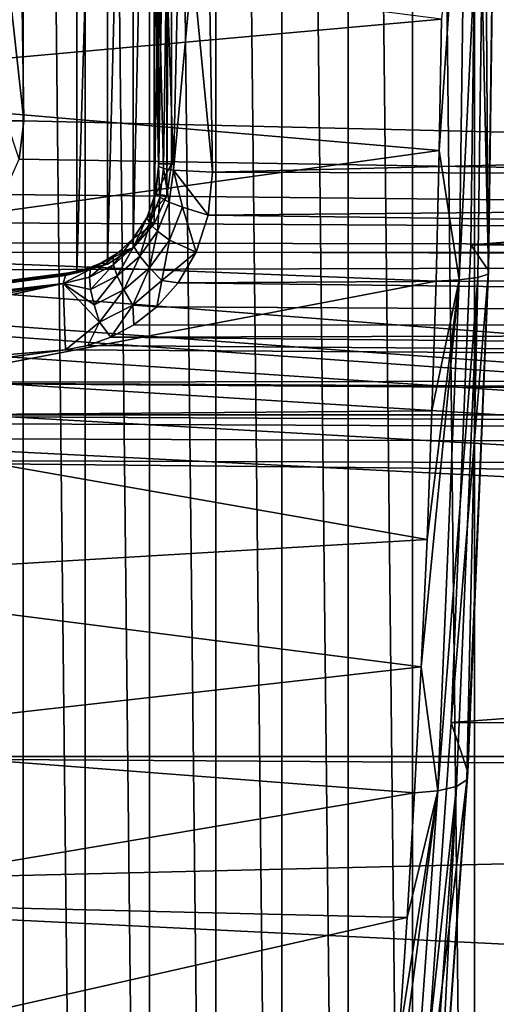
# Model space of a CAD drawing. Header units: metres. Extents: x -237 to 25, y -25 to 25.
# Tile 138 of 165: x -160.06 to -157.89, y -5.69 to -1.2. Entities that reach past the tile are written whole.
import ezdxf

# ---------------------------------------------------------------- set-up
doc = ezdxf.new("R2010")
doc.units = ezdxf.units.M
doc.layers.add('solid_10481232', color=7, linetype='CONTINUOUS')

msp = doc.modelspace()

# ---------------------------------------------------------------- linework, layer by layer
at = {"layer": 'solid_10481232'}
for points in [[(-159.166061, 13.872012, 193.585342), (-159.468079, 13.652127, 191.872498), (-159.166061, -13.872012, 193.585342)], [(-159.166061, 13.872012, 193.585342), (-159.166061, -13.872012, 193.585342), (-158.864334, -13.872012, 195.296524)], [(-158.864334, 13.872012, 195.296524), (-159.166061, 13.872012, 193.585342), (-158.864334, -13.872012, 195.296524)], [(-158.864334, 13.872012, 195.296524), (-158.864334, -13.872012, 195.296524), (-158.562302, -13.652127, 197.009369)], [(-158.562302, 13.652127, 197.009369), (-158.864334, 13.872012, 195.296524), (-158.562302, -13.652127, 197.009369)], [(-159.468079, 13.652127, 191.872498), (-159.760376, 13.22033, 190.214783), (-159.468079, -13.652127, 191.872498)], [(-159.468079, 13.652127, 191.872498), (-159.468079, -13.652127, 191.872498), (-159.166061, -13.872012, 193.585342)], [(-158.562302, 13.652127, 197.009369), (-158.562302, -13.652127, 197.009369), (-158.270004, -13.22033, 198.667068)], [(-158.270004, 13.22033, 198.667068), (-158.562302, 13.652127, 197.009369), (-158.270004, -13.22033, 198.667068)], [(-159.760376, 13.22033, 190.214783), (-160.043335, 12.574659, 188.610077), (-159.760376, -13.22033, 190.214783)], [(-159.760376, 13.22033, 190.214783), (-159.760376, -13.22033, 190.214783), (-159.468079, -13.652127, 191.872498)], [(-158.270004, 13.22033, 198.667068), (-158.270004, -13.22033, 198.667068), (-157.987061, -12.574659, 200.27179)], [(-157.987061, 12.574659, 200.27179), (-158.270004, 13.22033, 198.667068), (-157.987061, -12.574659, 200.27179)], [(-160.043335, 12.574659, 188.610077), (-160.307922, 11.737827, 187.109482), (-160.043335, -12.574659, 188.610077)], [(-160.043335, 12.574659, 188.610077), (-160.043335, -12.574659, 188.610077), (-159.760376, -13.22033, 190.214783)], [(-157.987061, 12.574659, 200.27179), (-157.987061, -12.574659, 200.27179), (-157.722458, -11.737827, 201.772369)], [(-157.722458, 11.737827, 201.772369), (-157.987061, 12.574659, 200.27179), (-157.722458, -11.737827, 201.772369)], [(-160.307922, 11.737827, 187.109482), (-160.307922, -11.737827, 187.109482), (-160.043335, -12.574659, 188.610077)], [(-162.086563, 2.645252, 180.258804), (-159.797836, 2.354748, 179.85524), (-162.086563, -2.645252, 180.258804)], [(-159.797836, 2.354748, 179.85524), (-159.797836, -2.354748, 179.85524), (-162.086563, -2.645252, 180.258804)], [(-159.797836, 2.354748, 179.85524), (-159.658401, 2.314799, 179.830658), (-159.797836, -2.354748, 179.85524)], [(-159.658401, 2.314799, 179.830658), (-159.658401, -2.314799, 179.830658), (-159.797836, -2.354748, 179.85524)], [(-159.658401, 2.314799, 179.830658), (-159.541443, 2.240476, 179.810043), (-159.658401, -2.314799, 179.830658)], [(-159.541443, 2.240476, 179.810043), (-159.541443, -2.240476, 179.810043), (-159.658401, -2.314799, 179.830658)], [(-159.541443, 2.240476, 179.810043), (-159.446381, 2.131128, 179.793274), (-159.541443, -2.240476, 179.810043)], [(-159.446381, 2.131128, 179.793274), (-159.446381, -2.131128, 179.793274), (-159.541443, -2.240476, 179.810043)], [(-159.446381, 2.131128, 179.793274), (-159.38826, 2.004057, 179.78302), (-159.446381, -2.131128, 179.793274)], [(-159.38826, 2.004057, 179.78302), (-159.38826, -2.004057, 179.78302), (-159.446381, -2.131128, 179.793274)], [(-159.38826, 2.004057, 179.78302), (-159.366516, 1.858609, 179.77919), (-159.38826, -2.004057, 179.78302)], [(-159.439697, -0.922644, 179.364105), (-159.4245, -1.858609, 179.450317), (-159.366516, 1.858609, 179.77919)], [(-159.4245, -1.858609, 179.450317), (-159.366516, -1.858609, 179.77919), (-159.366516, 1.858609, 179.77919)], [(-159.366516, 1.858609, 179.77919), (-159.366516, -1.858609, 179.77919), (-159.38826, -2.004057, 179.78302)], [(-134.350143, -2.267779, 175.549362), (-160.051727, -0.832803, 179.924316), (-160.055878, 0, 179.900742)], [(-134.350143, -2.267779, 175.549362), (-160.055878, 0, 179.900742), (-134.381134, 0, 175.373596)], [(-157.974503, 0, 208.98111), (-157.891083, 0.001363, 209.454224), (-157.923141, -2.344609, 209.272385)], [(-157.925766, -2.361202, 209.38768), (-157.893509, 0.00003, 209.570572), (-157.940384, -0.000013, 209.677734)], [(-157.891083, 0.001363, 209.454224), (-157.893509, 0.00003, 209.570572), (-157.925766, -2.361202, 209.38768)], [(-157.923141, -2.344609, 209.272385), (-157.891083, 0.001363, 209.454224), (-157.925766, -2.361202, 209.38768)], [(-158.024673, -0.000018, 209.758835), (-158.137756, -1.200064, 209.754364), (-158.148071, -1.797647, 209.696381)], [(-158.057281, -2.386689, 209.573959), (-158.024673, -0.000018, 209.758835), (-158.148071, -1.797647, 209.696381)], [(-157.940384, -0.000013, 209.677734), (-158.024673, -0.000018, 209.758835), (-158.057281, -2.386689, 209.573959)], [(-157.972855, -2.376479, 209.493652), (-157.940384, -0.000013, 209.677734), (-158.057281, -2.386689, 209.573959)], [(-158.00441, -2.22806, 208.811478), (-157.974503, 0, 208.98111), (-157.923141, -2.344609, 209.272385)], [(-129.345337, 0, 203.933014), (-157.974503, 0, 208.98111), (-158.00441, -2.22806, 208.811478)], [(-129.376328, -2.267779, 203.757248), (-129.345337, 0, 203.933014), (-158.00441, -2.22806, 208.811478)], [(-157.925766, -2.361202, 209.38768), (-157.940384, -0.000013, 209.677734), (-157.972855, -2.376479, 209.493652)], [(-158.137756, -1.200064, 209.754364), (-161.633499, -0.752053, 210.454666), (-161.54805, -1.50559, 210.381577)], [(-160.039276, -1.662735, 179.994949), (-160.118866, -1.662735, 179.543549), (-160.130264, -0.832565, 179.478867)], [(-160.051727, -0.832803, 179.924316), (-160.039276, -1.662735, 179.994949), (-160.130264, -0.832565, 179.478867)], [(-134.350143, -2.267779, 175.549362), (-160.039276, -1.662735, 179.994949), (-160.051727, -0.832803, 179.924316)], [(-159.442993, -0.935939, 179.286575), (-159.4245, -1.858609, 179.450317), (-159.439697, -0.922644, 179.364105)], [(-159.442993, -0.935939, 179.286575), (-159.426941, -1.869274, 179.364288), (-159.4245, -1.858609, 179.450317)], [(-159.442993, -0.935939, 179.286575), (-159.426025, -0.94045, 179.210251), (-159.426941, -1.869274, 179.364288)], [(-159.426025, -0.94045, 179.210251), (-159.404312, -1.879095, 179.280685), (-159.426941, -1.869274, 179.364288)], [(-159.426025, -0.94045, 179.210251), (-159.389832, -0.944324, 179.1409), (-159.404312, -1.879095, 179.280685)], [(-159.270859, -0.949165, 179.041229), (-159.196243, -0.941171, 179.017166), (-159.180756, -1.895895, 179.105072)], [(-159.196243, -0.941171, 179.017166), (-143.751465, -1.029132, 176.299622), (-143.522491, -1.509413, 176.300491)], [(-159.180756, -1.895895, 179.105072), (-159.196243, -0.941171, 179.017166), (-143.522491, -1.509413, 176.300491)], [(-159.389832, -0.944324, 179.1409), (-159.358444, -1.887186, 179.207016), (-159.404312, -1.879095, 179.280685)], [(-159.389832, -0.944324, 179.1409), (-159.336914, -0.947297, 179.083252), (-159.358444, -1.887186, 179.207016)], [(-159.336914, -0.947297, 179.083252), (-159.270859, -0.949165, 179.041229), (-159.358444, -1.887186, 179.207016)], [(-159.270859, -0.949165, 179.041229), (-159.180756, -1.895895, 179.105072), (-159.358444, -1.887186, 179.207016)], [(-158.148071, -1.797647, 209.696381), (-158.137756, -1.200064, 209.754364), (-161.54805, -1.50559, 210.381577)], [(-158.148071, -1.797647, 209.696381), (-161.54805, -1.50559, 210.381577), (-161.468689, -2.258552, 210.27124)], [(-159.180756, -1.895895, 179.105072), (-143.522491, -1.509413, 176.300491), (-143.213089, -1.941517, 176.295425)], [(-160.061234, -1.837597, 180.020386), (-160.118866, -1.662735, 179.543549), (-160.039276, -1.662735, 179.994949)], [(-134.350143, -2.267779, 175.549362), (-160.061234, -1.837597, 180.020386), (-160.039276, -1.662735, 179.994949)], [(-158.162476, -2.39235, 209.615341), (-158.148071, -1.797647, 209.696381), (-161.468689, -2.258552, 210.27124)], [(-134.350143, -2.267779, 175.549362), (-160.132721, -1.998005, 180.054733), (-160.061234, -1.837597, 180.020386)], [(-158.057281, -2.386689, 209.573959), (-158.148071, -1.797647, 209.696381), (-158.162476, -2.39235, 209.615341)], [(-159.439682, -1.991391, 179.392044), (-159.438004, -1.994418, 179.481979), (-159.4245, -1.858609, 179.450317)], [(-159.439682, -1.991391, 179.392044), (-159.4245, -1.858609, 179.450317), (-159.426941, -1.869274, 179.364288)], [(-159.439682, -1.991391, 179.392044), (-159.426941, -1.869274, 179.364288), (-159.420547, -2.010346, 179.309158)], [(-159.438004, -1.994418, 179.481979), (-159.38826, -2.004057, 179.78302), (-159.366516, -1.858609, 179.77919)], [(-159.438004, -1.994418, 179.481979), (-159.366516, -1.858609, 179.77919), (-159.4245, -1.858609, 179.450317)], [(-159.426941, -1.869274, 179.364288), (-159.404312, -1.879095, 179.280685), (-159.420547, -2.010346, 179.309158)], [(-159.420547, -2.010346, 179.309158), (-159.404312, -1.879095, 179.280685), (-159.378326, -2.032526, 179.236206)], [(-159.404312, -1.879095, 179.280685), (-159.358444, -1.887186, 179.207016), (-159.378326, -2.032526, 179.236206)], [(-159.378326, -2.032526, 179.236206), (-159.358444, -1.887186, 179.207016), (-159.316589, -2.056058, 179.179337)], [(-159.358444, -1.887186, 179.207016), (-159.180756, -1.895895, 179.105072), (-159.199646, -2.091758, 179.134628)], [(-159.316589, -2.056058, 179.179337), (-159.358444, -1.887186, 179.207016), (-159.199646, -2.091758, 179.134628)], [(-159.199646, -2.091758, 179.134628), (-159.180756, -1.895895, 179.105072), (-143.213089, -1.941517, 176.295425)], [(-159.199646, -2.091758, 179.134628), (-143.213089, -1.941517, 176.295425), (-142.83934, -2.307979, 176.281677)], [(-134.350143, -2.267779, 175.549362), (-160.246231, -2.127851, 180.093719), (-160.132721, -1.998005, 180.054733)], [(-159.438004, -1.994418, 179.481979), (-159.480896, -2.108754, 179.516754), (-159.38826, -2.004057, 179.78302)], [(-159.480148, -2.105101, 179.425446), (-159.480896, -2.108754, 179.516754), (-159.438004, -1.994418, 179.481979)], [(-159.480896, -2.108754, 179.516754), (-159.446381, -2.131128, 179.793274), (-159.38826, -2.004057, 179.78302)], [(-159.480148, -2.105101, 179.425446), (-159.438004, -1.994418, 179.481979), (-159.439682, -1.991391, 179.392044)], [(-159.480148, -2.105101, 179.425446), (-159.439682, -1.991391, 179.392044), (-159.466354, -2.131362, 179.343475)], [(-159.439682, -1.991391, 179.392044), (-159.420547, -2.010346, 179.309158), (-159.466354, -2.131362, 179.343475)], [(-159.466354, -2.131362, 179.343475), (-159.420547, -2.010346, 179.309158), (-159.430832, -2.165748, 179.271698)], [(-159.420547, -2.010346, 179.309158), (-159.378326, -2.032526, 179.236206), (-159.430832, -2.165748, 179.271698)], [(-159.430832, -2.165748, 179.271698), (-159.378326, -2.032526, 179.236206), (-159.376572, -2.205356, 179.216141)], [(-159.378326, -2.032526, 179.236206), (-159.316589, -2.056058, 179.179337), (-159.376572, -2.205356, 179.216141)], [(-159.376572, -2.205356, 179.216141), (-159.316589, -2.056058, 179.179337), (-159.255569, -2.261093, 179.169266)], [(-159.316589, -2.056058, 179.179337), (-159.199646, -2.091758, 179.134628), (-159.255569, -2.261093, 179.169266)], [(-159.54567, -2.204183, 179.461945), (-159.480896, -2.108754, 179.516754), (-159.480148, -2.105101, 179.425446)], [(-159.54567, -2.204183, 179.461945), (-159.480148, -2.105101, 179.425446), (-159.538223, -2.235607, 179.380981)], [(-159.480148, -2.105101, 179.425446), (-159.466354, -2.131362, 179.343475), (-159.538223, -2.235607, 179.380981)], [(-159.255569, -2.261093, 179.169266), (-159.199646, -2.091758, 179.134628), (-142.83934, -2.307979, 176.281677)], [(-134.350143, -2.267779, 175.549362), (-160.395462, -2.218922, 180.134048), (-160.246231, -2.127851, 180.093719)], [(-159.54567, -2.204183, 179.461945), (-159.542557, -2.198938, 179.550735), (-159.480896, -2.108754, 179.516754)], [(-159.480896, -2.108754, 179.516754), (-159.542557, -2.198938, 179.550735), (-159.446381, -2.131128, 179.793274)], [(-159.542557, -2.198938, 179.550735), (-159.541443, -2.240476, 179.810043), (-159.446381, -2.131128, 179.793274)], [(-159.538223, -2.235607, 179.380981), (-159.466354, -2.131362, 179.343475), (-159.511612, -2.279714, 179.310669)], [(-159.466354, -2.131362, 179.343475), (-159.430832, -2.165748, 179.271698), (-159.511612, -2.279714, 179.310669)], [(-159.511612, -2.279714, 179.310669), (-159.430832, -2.165748, 179.271698), (-159.468079, -2.33278, 179.256943)], [(-159.430832, -2.165748, 179.271698), (-159.376572, -2.205356, 179.216141), (-159.468079, -2.33278, 179.256943)], [(-134.350143, -2.267779, 175.549362), (-160.564484, -2.260452, 180.170441), (-160.395462, -2.218922, 180.134048)], [(-159.688538, -2.311103, 179.607285), (-159.658401, -2.314799, 179.830658), (-159.541443, -2.240476, 179.810043)], [(-159.613907, -2.265399, 179.581299), (-159.688538, -2.311103, 179.607285), (-159.541443, -2.240476, 179.810043)], [(-159.632462, -2.283469, 179.498688), (-159.613907, -2.265399, 179.581299), (-159.542557, -2.198938, 179.550735)], [(-159.632462, -2.283469, 179.498688), (-159.542557, -2.198938, 179.550735), (-159.54567, -2.204183, 179.461945)], [(-159.632462, -2.283469, 179.498688), (-159.54567, -2.204183, 179.461945), (-159.631561, -2.318035, 179.418671)], [(-159.54567, -2.204183, 179.461945), (-159.538223, -2.235607, 179.380981), (-159.631561, -2.318035, 179.418671)], [(-159.631561, -2.318035, 179.418671), (-159.538223, -2.235607, 179.380981), (-159.615219, -2.369168, 179.349991)], [(-159.538223, -2.235607, 179.380981), (-159.511612, -2.279714, 179.310669), (-159.615219, -2.369168, 179.349991)], [(-159.542557, -2.198938, 179.550735), (-159.613907, -2.265399, 179.581299), (-159.541443, -2.240476, 179.810043)], [(-159.468079, -2.33278, 179.256943), (-159.376572, -2.205356, 179.216141), (-159.411316, -2.390327, 179.224335)], [(-159.376572, -2.205356, 179.216141), (-159.255569, -2.261093, 179.169266), (-159.411316, -2.390327, 179.224335)], [(-158.09346, -4.403965, 208.306473), (-158.00441, -2.22806, 208.811478), (-157.923141, -2.344609, 209.272385)], [(-129.376328, -2.267779, 203.757248), (-158.00441, -2.22806, 208.811478), (-158.09346, -4.403965, 208.306473)], [(-134.350143, -2.267779, 175.549362), (-161.500641, -2.343827, 180.349121), (-160.564484, -2.260452, 180.170441)], [(-134.257904, -4.48047, 176.072495), (-161.500641, -2.343827, 180.349121), (-134.350143, -2.267779, 175.549362)], [(-158.162476, -2.39235, 209.615341), (-161.468689, -2.258552, 210.27124), (-161.395523, -3.008882, 210.123367)], [(-159.632462, -2.283469, 179.498688), (-159.631561, -2.318035, 179.418671), (-159.741043, -2.374986, 179.453537)], [(-159.735764, -2.338841, 179.532684), (-159.632462, -2.283469, 179.498688), (-159.741043, -2.374986, 179.453537)], [(-159.735764, -2.338841, 179.532684), (-159.688538, -2.311103, 179.607285), (-159.632462, -2.283469, 179.498688)], [(-159.632462, -2.283469, 179.498688), (-159.688538, -2.311103, 179.607285), (-159.613907, -2.265399, 179.581299)], [(-159.615219, -2.369168, 179.349991), (-159.511612, -2.279714, 179.310669), (-159.584808, -2.432553, 179.298462)], [(-159.511612, -2.279714, 179.310669), (-159.468079, -2.33278, 179.256943), (-159.584808, -2.432553, 179.298462)], [(-159.411316, -2.390327, 179.224335), (-159.255569, -2.261093, 179.169266), (-159.33728, -2.400709, 179.205597)], [(-159.33728, -2.400709, 179.205597), (-159.255569, -2.261093, 179.169266), (-142.83934, -2.307979, 176.281677)], [(-129.376328, -2.267779, 203.757248), (-158.09346, -4.403965, 208.306473), (-129.468582, -4.48047, 203.234116)], [(-159.834793, -2.354748, 179.645676), (-159.797836, -2.354748, 179.85524), (-159.658401, -2.314799, 179.830658)], [(-159.762817, -2.339795, 179.628632), (-159.834793, -2.354748, 179.645676), (-159.658401, -2.314799, 179.830658)], [(-159.688538, -2.311103, 179.607285), (-159.762817, -2.339795, 179.628632), (-159.658401, -2.314799, 179.830658)], [(-159.735764, -2.338841, 179.532684), (-159.762817, -2.339795, 179.628632), (-159.688538, -2.311103, 179.607285)], [(-159.741043, -2.374986, 179.453537), (-159.631561, -2.318035, 179.418671), (-159.735596, -2.430559, 179.386612)], [(-159.631561, -2.318035, 179.418671), (-159.615219, -2.369168, 179.349991), (-159.735596, -2.430559, 179.386612)], [(-159.33728, -2.400709, 179.205597), (-142.83934, -2.307979, 176.281677), (-142.411957, -2.603187, 176.255386)], [(-134.257904, -4.48047, 176.072495), (-162.435394, -2.427082, 180.528046), (-161.500641, -2.343827, 180.349121)], [(-159.850037, -2.367424, 179.561249), (-162.132202, -2.663976, 180.001541), (-162.113922, -2.645252, 180.103729)], [(-159.850037, -2.367424, 179.561249), (-159.860977, -2.404161, 179.482971), (-162.132202, -2.663976, 180.001541)], [(-162.113922, -2.645252, 180.103729), (-162.086563, -2.645252, 180.258804), (-159.797836, -2.354748, 179.85524)], [(-160.975769, -2.500164, 179.874222), (-162.113922, -2.645252, 180.103729), (-159.797836, -2.354748, 179.85524)], [(-159.850037, -2.367424, 179.561249), (-162.113922, -2.645252, 180.103729), (-160.975769, -2.500164, 179.874222)], [(-159.834793, -2.354748, 179.645676), (-160.975769, -2.500164, 179.874222), (-159.797836, -2.354748, 179.85524)], [(-159.850037, -2.367424, 179.561249), (-160.975769, -2.500164, 179.874222), (-159.834793, -2.354748, 179.645676)], [(-159.735764, -2.338841, 179.532684), (-159.860977, -2.404161, 179.482971), (-159.850037, -2.367424, 179.561249)], [(-159.735764, -2.338841, 179.532684), (-159.741043, -2.374986, 179.453537), (-159.860977, -2.404161, 179.482971)], [(-159.741043, -2.374986, 179.453537), (-159.735596, -2.430559, 179.386612), (-159.860977, -2.404161, 179.482971)], [(-159.735764, -2.338841, 179.532684), (-159.850037, -2.367424, 179.561249), (-159.762817, -2.339795, 179.628632)], [(-159.850037, -2.367424, 179.561249), (-159.834793, -2.354748, 179.645676), (-159.762817, -2.339795, 179.628632)], [(-159.735596, -2.430559, 179.386612), (-159.615219, -2.369168, 179.349991), (-159.71991, -2.500869, 179.33754)], [(-159.615219, -2.369168, 179.349991), (-159.584808, -2.432553, 179.298462), (-159.71991, -2.500869, 179.33754)], [(-159.584808, -2.432553, 179.298462), (-159.468079, -2.33278, 179.256943), (-159.542923, -2.502838, 179.268417)], [(-159.468079, -2.33278, 179.256943), (-159.411316, -2.390327, 179.224335), (-159.542923, -2.502838, 179.268417)], [(-157.972855, -2.376479, 209.493652), (-158.057281, -2.386689, 209.573959), (-158.154343, -4.71459, 209.02359)], [(-158.069489, -4.694428, 208.945633), (-157.972855, -2.376479, 209.493652), (-158.154343, -4.71459, 209.02359)], [(-158.09346, -4.403965, 208.306473), (-157.923141, -2.344609, 209.272385), (-158.018463, -4.630196, 208.731781)], [(-158.021774, -4.664294, 208.843185), (-157.972855, -2.376479, 209.493652), (-158.069489, -4.694428, 208.945633)], [(-157.923141, -2.344609, 209.272385), (-157.925766, -2.361202, 209.38768), (-158.021774, -4.664294, 208.843185)], [(-158.018463, -4.630196, 208.731781), (-157.923141, -2.344609, 209.272385), (-158.021774, -4.664294, 208.843185)], [(-158.021774, -4.664294, 208.843185), (-157.925766, -2.361202, 209.38768), (-157.972855, -2.376479, 209.493652)], [(-159.860977, -2.404161, 179.482971), (-162.141647, -2.897332, 179.807831), (-162.146973, -2.798322, 179.843842)], [(-159.860977, -2.404161, 179.482971), (-162.146973, -2.798322, 179.843842), (-162.143692, -2.717193, 179.911179)], [(-159.860977, -2.404161, 179.482971), (-162.143692, -2.717193, 179.911179), (-162.132202, -2.663976, 180.001541)], [(-159.860977, -2.404161, 179.482971), (-159.849411, -2.705637, 179.348465), (-162.141647, -2.897332, 179.807831)], [(-158.180923, -2.983264, 209.511368), (-158.162476, -2.39235, 209.615341), (-161.395523, -3.008882, 210.123367)], [(-159.695282, -2.57998, 179.310471), (-159.849411, -2.705637, 179.348465), (-159.860977, -2.404161, 179.482971)], [(-159.71991, -2.500869, 179.33754), (-159.695282, -2.57998, 179.310471), (-159.860977, -2.404161, 179.482971)], [(-159.735596, -2.430559, 179.386612), (-159.71991, -2.500869, 179.33754), (-159.860977, -2.404161, 179.482971)], [(-159.542923, -2.502838, 179.268417), (-159.411316, -2.390327, 179.224335), (-159.434265, -2.510108, 179.240814)], [(-159.411316, -2.390327, 179.224335), (-159.33728, -2.400709, 179.205597), (-159.434265, -2.510108, 179.240814)], [(-159.434265, -2.510108, 179.240814), (-159.33728, -2.400709, 179.205597), (-142.411957, -2.603187, 176.255386)], [(-158.057281, -2.386689, 209.573959), (-158.203384, -3.569523, 209.384613), (-158.229828, -4.150236, 209.235306)], [(-158.154343, -4.71459, 209.02359), (-158.057281, -2.386689, 209.573959), (-158.229828, -4.150236, 209.235306)], [(-158.057281, -2.386689, 209.573959), (-158.180923, -2.983264, 209.511368), (-158.203384, -3.569523, 209.384613)], [(-158.057281, -2.386689, 209.573959), (-158.162476, -2.39235, 209.615341), (-158.180923, -2.983264, 209.511368)], [(-134.257904, -4.48047, 176.072495), (-162.603989, -2.468477, 180.564987), (-162.435394, -2.427082, 180.528046)], [(-159.71991, -2.500869, 179.33754), (-159.584808, -2.432553, 179.298462), (-159.695282, -2.57998, 179.310471)], [(-159.584808, -2.432553, 179.298462), (-159.542923, -2.502838, 179.268417), (-159.695282, -2.57998, 179.310471)], [(-134.257904, -4.48047, 176.072495), (-162.75267, -2.559271, 180.607407), (-162.603989, -2.468477, 180.564987)], [(-159.695282, -2.57998, 179.310471), (-159.542923, -2.502838, 179.268417), (-159.644241, -2.648586, 179.301956)], [(-159.542923, -2.502838, 179.268417), (-159.538437, -2.59148, 179.273193), (-159.644241, -2.648586, 179.301956)], [(-159.542923, -2.502838, 179.268417), (-159.434265, -2.510108, 179.240814), (-159.538437, -2.59148, 179.273193)], [(-159.538437, -2.59148, 179.273193), (-159.434265, -2.510108, 179.240814), (-142.411957, -2.603187, 176.255386)], [(-134.257904, -4.48047, 176.072495), (-162.865326, -2.688858, 180.651505), (-162.75267, -2.559271, 180.607407)], [(-159.695282, -2.57998, 179.310471), (-159.748489, -2.685507, 179.326996), (-159.849411, -2.705637, 179.348465)], [(-159.695282, -2.57998, 179.310471), (-159.644241, -2.648586, 179.301956), (-159.748489, -2.685507, 179.326996)], [(-159.644241, -2.648586, 179.301956), (-159.538437, -2.59148, 179.273193), (-142.411957, -2.603187, 176.255386)], [(-159.644241, -2.648586, 179.301956), (-142.411957, -2.603187, 176.255386), (-141.943085, -2.820614, 176.212006)], [(-134.257904, -4.48047, 176.072495), (-162.935349, -2.84925, 180.695557), (-162.865326, -2.688858, 180.651505)], [(-159.849411, -2.705637, 179.348465), (-159.748489, -2.685507, 179.326996), (-141.943085, -2.820614, 176.212006)], [(-159.748489, -2.685507, 179.326996), (-159.644241, -2.648586, 179.301956), (-141.943085, -2.820614, 176.212006)], [(-162.141647, -2.897332, 179.807831), (-159.849411, -2.705637, 179.348465), (-160.990295, -2.853975, 179.577545)], [(-160.990295, -2.853975, 179.577545), (-159.849411, -2.705637, 179.348465), (-141.943085, -2.820614, 176.212006)], [(-160.990295, -2.853975, 179.577545), (-141.943085, -2.820614, 176.212006), (-141.447098, -2.954089, 176.15126)], [(-134.257904, -4.48047, 176.072495), (-162.95491, -3.024799, 180.735855), (-162.935349, -2.84925, 180.695557)], [(-162.128342, -3.001981, 179.807602), (-160.990295, -2.853975, 179.577545), (-140.938187, -2.99999, 176.069962)], [(-160.990295, -2.853975, 179.577545), (-141.447098, -2.954089, 176.15126), (-140.938187, -2.99999, 176.069962)], [(-162.210114, -3.033331, 179.828445), (-162.128342, -3.001981, 179.807602), (-27.57118, -3.649561, 156.228546)], [(-162.128342, -3.001981, 179.807602), (-140.938187, -2.99999, 176.069962), (-27.57118, -3.649561, 156.228546)], [(-158.203384, -3.569523, 209.384613), (-158.180923, -2.983264, 209.511368), (-161.395523, -3.008882, 210.123367)], [(-134.257904, -4.48047, 176.072495), (-162.844955, -5.1677, 181.359406), (-162.95491, -3.024799, 180.735855)], [(-162.270996, -3.102558, 179.853622), (-162.210114, -3.033331, 179.828445), (-27.57118, -3.649561, 156.228546)], [(-158.203384, -3.569523, 209.384613), (-161.395523, -3.008882, 210.123367), (-161.328613, -3.754451, 209.937866)], [(-162.293564, -3.204432, 179.879456), (-162.270996, -3.102558, 179.853622), (-27.57118, -3.649561, 156.228546)], [(-162.293564, -3.204432, 179.879456), (-27.57118, -3.649561, 156.228546), (-27.528217, -4.536903, 156.472214)], [(-162.231552, -4.559299, 180.23114), (-162.293564, -3.204432, 179.879456), (-27.528217, -4.536903, 156.472214)], [(-158.229828, -4.150236, 209.235306), (-158.203384, -3.569523, 209.384613), (-161.328613, -3.754451, 209.937866)], [(-158.229828, -4.150236, 209.235306), (-161.328613, -3.754451, 209.937866), (-161.268036, -4.49295, 209.715042)], [(-158.260208, -4.724494, 209.063644), (-158.229828, -4.150236, 209.235306), (-161.268036, -4.49295, 209.715042)], [(-158.154343, -4.71459, 209.02359), (-158.229828, -4.150236, 209.235306), (-158.260208, -4.724494, 209.063644)], [(-158.239517, -6.475109, 207.478195), (-158.09346, -4.403965, 208.306473), (-158.018463, -4.630196, 208.731781)], [(-129.468582, -4.48047, 203.234116), (-158.09346, -4.403965, 208.306473), (-158.239517, -6.475109, 207.478195)], [(-134.106674, -6.583053, 176.930191), (-162.844955, -5.1677, 181.359406), (-134.257904, -4.48047, 176.072495)], [(-129.468582, -4.48047, 203.234116), (-158.239517, -6.475109, 207.478195), (-129.619812, -6.583053, 202.376434)], [(-158.260208, -4.724494, 209.063644), (-161.268036, -4.49295, 209.715042), (-161.213776, -5.222045, 209.455307)], [(-162.231552, -4.559299, 180.23114), (-27.528217, -4.536903, 156.472214), (-27.47604, -5.407717, 156.768112)], [(-162.153732, -5.799266, 180.672485), (-162.231552, -4.559299, 180.23114), (-27.47604, -5.407717, 156.768112)], [(-158.239517, -6.475109, 207.478195), (-158.018463, -4.630196, 208.731781), (-158.174561, -6.800206, 207.846527)], [(-158.018463, -4.630196, 208.731781), (-158.021774, -4.664294, 208.843185), (-158.179184, -6.852509, 207.950516)], [(-158.174561, -6.800206, 207.846527), (-158.018463, -4.630196, 208.731781), (-158.179184, -6.852509, 207.950516)], [(-158.179184, -6.852509, 207.950516), (-158.021774, -4.664294, 208.843185), (-158.069489, -4.694428, 208.945633)], [(-158.069489, -4.694428, 208.945633), (-158.154343, -4.71459, 209.02359), (-158.313446, -6.926373, 208.121277)], [(-158.227921, -6.896758, 208.047195), (-158.069489, -4.694428, 208.945633), (-158.313446, -6.926373, 208.121277)], [(-158.179184, -6.852509, 207.950516), (-158.069489, -4.694428, 208.945633), (-158.227921, -6.896758, 208.047195)], [(-158.294479, -5.291454, 208.869919), (-158.260208, -4.724494, 209.063644), (-161.213776, -5.222045, 209.455307)], [(-158.154343, -4.71459, 209.02359), (-158.332611, -5.85023, 208.654419), (-158.374496, -6.399943, 208.417496)], [(-158.313446, -6.926373, 208.121277), (-158.154343, -4.71459, 209.02359), (-158.374496, -6.399943, 208.417496)], [(-158.154343, -4.71459, 209.02359), (-158.294479, -5.291454, 208.869919), (-158.332611, -5.85023, 208.654419)], [(-158.154343, -4.71459, 209.02359), (-158.260208, -4.724494, 209.063644), (-158.294479, -5.291454, 208.869919)], [(-134.106674, -6.583053, 176.930191), (-162.679077, -7.188621, 182.300186), (-162.844955, -5.1677, 181.359406)], [(-158.294479, -5.291454, 208.869919), (-161.213776, -5.222045, 209.455307), (-161.165894, -5.939401, 209.159042)], [(-158.332611, -5.85023, 208.654419), (-158.294479, -5.291454, 208.869919), (-161.165894, -5.939401, 209.159042)], [(-162.153732, -5.799266, 180.672485), (-27.47604, -5.407717, 156.768112), (-27.414833, -6.258797, 157.115234)]]:
    msp.add_3dface(points, dxfattribs=at)

doc.saveas('drawing.dxf')
